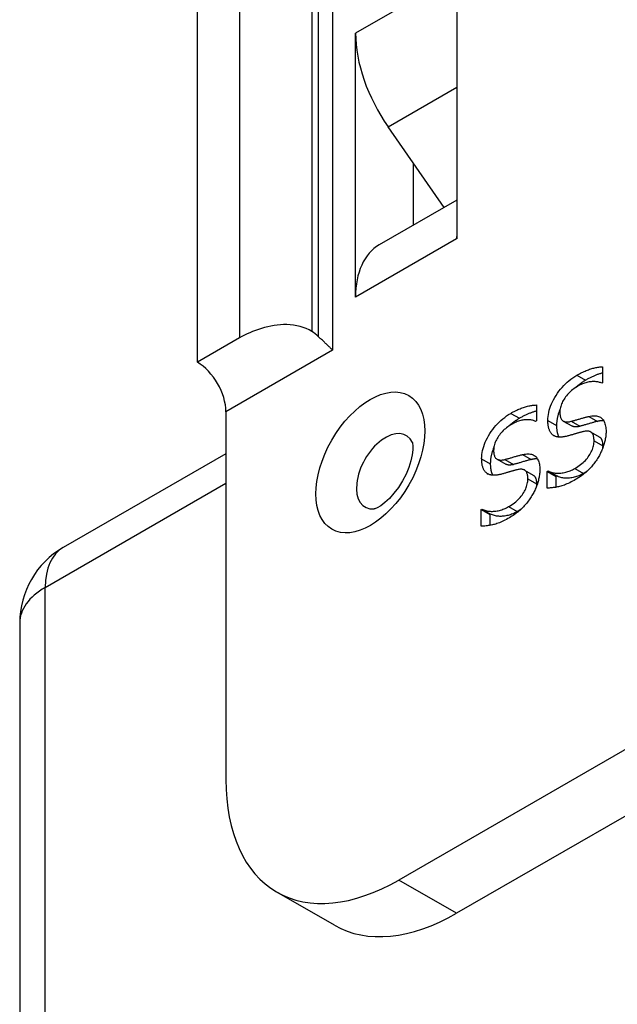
# Model space of a CAD drawing. Header units: inches. Extents: x 45 to 53.6, y 15.4 to 27.
# Tile 16 of 25: x 45.033 to 45.61, y 23.815 to 24.764. Entities that reach past the tile are written whole.
import ezdxf

# ---------------------------------------------------------------- set-up
doc = ezdxf.new("R2010")
doc.units = ezdxf.units.IN
doc.header["$MEASUREMENT"] = 0
doc.layers.add('Visible Edges(ANSI)', color=7, linetype='Continuous', lineweight=25)
doc.layers.add('Visible Tangent Edges(ANSI)', color=7, linetype='Continuous', lineweight=25)

msp = doc.modelspace()

# ---------------------------------------------------------------- linework, layer by layer
at = {"layer": 'Visible Edges(ANSI)'}
for p, q in [((45.20494, 24.4339), (45.20494, 24.8113)), ((45.45523, 24.80744), (45.45523, 24.55278)), ((45.35751, 24.75117), (45.35758, 24.75121)), ((45.35758, 24.75112), (45.35751, 24.75117)), ((45.35751, 24.49651), (45.35751, 24.75117)), ((45.44316, 24.58318), (45.38897, 24.66095)), ((45.41319, 24.6262), (45.41319, 24.56592)), ((45.45523, 24.59013), (45.38047, 24.54708)), ((45.45523, 24.55278), (45.45516, 24.55274)), ((45.35758, 24.49655), (45.35751, 24.49651)), ((45.24571, 24.45737), (45.20494, 24.4339)), ((45.59608, 24.4294), (45.59608, 24.41407)), ((45.59608, 24.41407), (45.59527, 24.41361)), ((45.53218, 24.3926), (45.53218, 24.37728)), ((45.23252, 24.38613), (45.23252, 24.03132)), ((45.53218, 24.37728), (45.53137, 24.37681)), ((45.55806, 24.37716), (45.56641, 24.37235)), ((45.5845, 24.36668), (45.59286, 24.36187)), ((45.23252, 24.3456), (45.07555, 24.2552)), ((45.49416, 24.34037), (45.50251, 24.33556)), ((45.52061, 24.32989), (45.52896, 24.32508)), ((45.54259, 24.32855), (45.54341, 24.32902)), ((45.54259, 24.32855), (45.55095, 24.32374)), ((45.54259, 24.31245), (45.54259, 24.32855)), ((45.54341, 24.32902), (45.55176, 24.32421)), ((45.55176, 24.32421), (45.55095, 24.32374)), ((45.55095, 24.32374), (45.55095, 24.31328)), ((45.4787, 24.29175), (45.47951, 24.29222)), ((45.4787, 24.29175), (45.48705, 24.28694)), ((45.4787, 24.27565), (45.4787, 24.29175)), ((45.47951, 24.29222), (45.48786, 24.28741)), ((45.48786, 24.28741), (45.48705, 24.28694)), ((45.48705, 24.28694), (45.48705, 24.27649)), ((45.03347, 24.18241), (45.03347, 17.77938)), ((45.64223, 24.07431), (45.3994, 23.93447)), ((45.69791, 24.04225), (45.45508, 23.90241)), ((45.33731, 23.89084), (45.28163, 23.9229))]:
    msp.add_line(p, q, dxfattribs=at)
at = {"layer": 'Visible Edges(ANSI)', "flags": 128}
for points in [[(45.31531, 24.46356), (45.31269, 24.46508), (45.30998, 24.46637), (45.30708, 24.46746), (45.304, 24.46837), (45.30081, 24.4691), (45.29758, 24.46963), (45.29437, 24.46999), (45.29125, 24.47015), (45.28823, 24.47014), (45.28518, 24.46999), (45.28211, 24.4697), (45.27902, 24.46928), (45.27594, 24.46875), (45.27288, 24.4681), (45.26984, 24.46734), (45.26685, 24.46649), (45.26392, 24.46556), (45.26105, 24.46454), (45.25826, 24.46346), (45.25555, 24.46232), (45.25294, 24.46114), (45.25042, 24.45991), (45.24801, 24.45865), (45.24571, 24.45737)], [(45.33546, 24.44541), (45.33504, 24.44585), (45.3346, 24.4463), (45.33414, 24.44677), (45.33367, 24.44725), (45.33318, 24.44774), (45.33267, 24.44824), (45.33215, 24.44875), (45.33161, 24.44928), (45.33106, 24.44981), (45.33049, 24.45036), (45.32991, 24.45091), (45.32932, 24.45147), (45.32872, 24.45205), (45.3281, 24.45263), (45.32748, 24.45321), (45.32684, 24.45381), (45.3262, 24.45441), (45.32555, 24.45502), (45.32489, 24.45564), (45.32423, 24.45626), (45.32356, 24.45688), (45.32289, 24.45751), (45.32222, 24.45814), (45.32154, 24.45877)], [(45.57126, 24.42136), (45.57243, 24.42202), (45.57359, 24.42265), (45.57473, 24.42326), (45.57586, 24.42383), (45.57698, 24.42438), (45.57809, 24.42489), (45.57919, 24.42538), (45.58028, 24.42584), (45.58136, 24.42627), (45.58242, 24.42667), (45.58347, 24.42705), (45.58452, 24.42739), (45.58555, 24.42771), (45.58657, 24.428), (45.58757, 24.42826), (45.58857, 24.42849), (45.58955, 24.4287), (45.59052, 24.42888), (45.59148, 24.42903), (45.59242, 24.42916), (45.59335, 24.42926), (45.59427, 24.42933), (45.59518, 24.42938), (45.59608, 24.4294)], [(45.5432, 24.3776), (45.54326, 24.37956), (45.54342, 24.38154), (45.5437, 24.38352), (45.54408, 24.38551), (45.54458, 24.38751), (45.54518, 24.38952), (45.5459, 24.39155), (45.54672, 24.39358), (45.54765, 24.39562), (45.5487, 24.39768), (45.54985, 24.39975), (45.55111, 24.40182), (45.55246, 24.40387), (45.55387, 24.40583), (45.55534, 24.40773), (45.55687, 24.40954), (45.55846, 24.41129), (45.56011, 24.41295), (45.56182, 24.41454), (45.56359, 24.41606), (45.56542, 24.4175), (45.5673, 24.41886), (45.56925, 24.42015), (45.57126, 24.42136)], [(45.57962, 24.41655), (45.57916, 24.41629), (45.57871, 24.41602), (45.57826, 24.41574), (45.57781, 24.41547), (45.57736, 24.41518), (45.57692, 24.4149), (45.57648, 24.41461), (45.57605, 24.41432), (45.57562, 24.41402), (45.57519, 24.41372), (45.57476, 24.41342), (45.57434, 24.41311), (45.57392, 24.4128), (45.5735, 24.41248), (45.57308, 24.41216), (45.57267, 24.41184), (45.57227, 24.41152), (45.57186, 24.41118), (45.57146, 24.41085), (45.57106, 24.41051), (45.57066, 24.41017), (45.57027, 24.40982), (45.56988, 24.40947), (45.56949, 24.40912)], [(45.59527, 24.41361), (45.59459, 24.41391), (45.59388, 24.41418), (45.59313, 24.41442), (45.59236, 24.41463), (45.59156, 24.4148), (45.59072, 24.41494), (45.58985, 24.41504), (45.58896, 24.41511), (45.58803, 24.41515), (45.58707, 24.41516), (45.58608, 24.41514), (45.58506, 24.41508), (45.58402, 24.41498), (45.58297, 24.41483), (45.58191, 24.41463), (45.58084, 24.41439), (45.57977, 24.41409), (45.57869, 24.41375), (45.57759, 24.41336), (45.57649, 24.41292), (45.57538, 24.41244), (45.57427, 24.4119), (45.57314, 24.41132), (45.57201, 24.41069)], [(45.59608, 24.42349), (45.59545, 24.42333), (45.59481, 24.42316), (45.59417, 24.42297), (45.59352, 24.42278), (45.59287, 24.42258), (45.59221, 24.42237), (45.59155, 24.42214), (45.59088, 24.4219), (45.59021, 24.42165), (45.58954, 24.42139), (45.58886, 24.42112), (45.58817, 24.42084), (45.58749, 24.42055), (45.58679, 24.42024), (45.58609, 24.41992), (45.58539, 24.41959), (45.58469, 24.41925), (45.58398, 24.4189), (45.58326, 24.41854), (45.58254, 24.41816), (45.58182, 24.41778), (45.58109, 24.41738), (45.58035, 24.41697), (45.57962, 24.41655)], [(45.57201, 24.41069), (45.57074, 24.40993), (45.56952, 24.40914), (45.56834, 24.40831), (45.5672, 24.40745), (45.56609, 24.40656), (45.56503, 24.40563), (45.56402, 24.40466), (45.56304, 24.40366), (45.5621, 24.40263), (45.5612, 24.40156), (45.56035, 24.40046), (45.55953, 24.39932), (45.55877, 24.39817), (45.55808, 24.39702), (45.55745, 24.39587), (45.55688, 24.39472), (45.55639, 24.39357), (45.55596, 24.39243), (45.55559, 24.39128), (45.5553, 24.39014), (45.55506, 24.389), (45.5549, 24.38786), (45.5548, 24.38673), (45.55477, 24.38559)], [(45.50737, 24.38456), (45.50853, 24.38523), (45.50969, 24.38586), (45.51083, 24.38646), (45.51196, 24.38703), (45.51309, 24.38758), (45.5142, 24.3881), (45.51529, 24.38858), (45.51638, 24.38904), (45.51746, 24.38947), (45.51852, 24.38988), (45.51958, 24.39025), (45.52062, 24.39059), (45.52165, 24.39091), (45.52267, 24.3912), (45.52367, 24.39146), (45.52467, 24.3917), (45.52565, 24.3919), (45.52662, 24.39209), (45.52758, 24.39224), (45.52852, 24.39237), (45.52946, 24.39246), (45.53038, 24.39254), (45.53129, 24.39258), (45.53218, 24.3926)], [(45.53218, 24.38669), (45.53155, 24.38653), (45.53091, 24.38636), (45.53027, 24.38618), (45.52962, 24.38599), (45.52897, 24.38578), (45.52831, 24.38557), (45.52765, 24.38534), (45.52698, 24.38511), (45.52631, 24.38486), (45.52564, 24.3846), (45.52496, 24.38433), (45.52428, 24.38404), (45.52359, 24.38375), (45.52289, 24.38344), (45.5222, 24.38313), (45.5215, 24.3828), (45.52079, 24.38246), (45.52008, 24.38211), (45.51936, 24.38174), (45.51864, 24.38137), (45.51792, 24.38098), (45.51719, 24.38058), (45.51646, 24.38018), (45.51572, 24.37976)], [(45.555, 24.3886), (45.55472, 24.38793), (45.55445, 24.38726), (45.55419, 24.38659), (45.55395, 24.38592), (45.55371, 24.38525), (45.55349, 24.38459), (45.55328, 24.38392), (45.55309, 24.38326), (45.5529, 24.3826), (45.55273, 24.38193), (45.55257, 24.38127), (45.55242, 24.38061), (45.55228, 24.37996), (45.55215, 24.3793), (45.55204, 24.37864), (45.55194, 24.37799), (45.55185, 24.37734), (45.55177, 24.37668), (45.5517, 24.37603), (45.55165, 24.37538), (45.55161, 24.37473), (45.55158, 24.37409), (45.55156, 24.37344), (45.55155, 24.3728)], [(45.47931, 24.34081), (45.47936, 24.34277), (45.47953, 24.34474), (45.4798, 24.34672), (45.48018, 24.34871), (45.48068, 24.35071), (45.48128, 24.35273), (45.482, 24.35475), (45.48282, 24.35678), (45.48376, 24.35883), (45.4848, 24.36088), (45.48595, 24.36295), (45.48722, 24.36503), (45.48857, 24.36707), (45.48997, 24.36904), (45.49144, 24.37093), (45.49297, 24.37275), (45.49456, 24.37449), (45.49621, 24.37616), (45.49792, 24.37775), (45.49969, 24.37926), (45.50152, 24.3807), (45.50341, 24.38206), (45.50536, 24.38335), (45.50737, 24.38456)], [(45.51572, 24.37976), (45.51526, 24.37949), (45.51481, 24.37922), (45.51436, 24.37895), (45.51391, 24.37867), (45.51347, 24.37839), (45.51302, 24.3781), (45.51259, 24.37781), (45.51215, 24.37752), (45.51172, 24.37723), (45.51129, 24.37693), (45.51086, 24.37662), (45.51044, 24.37631), (45.51002, 24.376), (45.5096, 24.37569), (45.50919, 24.37537), (45.50878, 24.37505), (45.50837, 24.37472), (45.50796, 24.37439), (45.50756, 24.37405), (45.50716, 24.37372), (45.50677, 24.37337), (45.50637, 24.37303), (45.50598, 24.37268), (45.5056, 24.37233)], [(45.53137, 24.37681), (45.53069, 24.37711), (45.52998, 24.37739), (45.52924, 24.37762), (45.52846, 24.37783), (45.52766, 24.378), (45.52682, 24.37814), (45.52596, 24.37825), (45.52506, 24.37832), (45.52413, 24.37836), (45.52317, 24.37837), (45.52218, 24.37834), (45.52116, 24.37828), (45.52012, 24.37818), (45.51907, 24.37803), (45.51801, 24.37783), (45.51695, 24.37759), (45.51587, 24.3773), (45.51479, 24.37696), (45.5137, 24.37657), (45.5126, 24.37613), (45.51149, 24.37564), (45.51037, 24.37511), (45.50924, 24.37452), (45.50811, 24.37389)], [(45.54861, 24.36329), (45.54819, 24.36359), (45.54779, 24.36391), (45.5474, 24.36426), (45.54703, 24.36463), (45.54667, 24.36503), (45.54633, 24.36545), (45.54601, 24.3659), (45.5457, 24.36637), (45.54541, 24.36686), (45.54513, 24.36738), (45.54487, 24.36793), (45.54462, 24.36849), (45.5444, 24.36909), (45.54419, 24.36971), (45.544, 24.37037), (45.54383, 24.37105), (45.54369, 24.37177), (45.54356, 24.37251), (45.54345, 24.37329), (45.54336, 24.37409), (45.54329, 24.37492), (45.54324, 24.37579), (45.54321, 24.37668), (45.5432, 24.3776)], [(45.55477, 24.38559), (45.55479, 24.3846), (45.55484, 24.38367), (45.55494, 24.3828), (45.55508, 24.38198), (45.55525, 24.38122), (45.55547, 24.38051), (45.55572, 24.37987), (45.55601, 24.37927), (45.55634, 24.37874), (45.55671, 24.37826), (45.55712, 24.37784), (45.55757, 24.37748), (45.55806, 24.37716), (45.55858, 24.3769), (45.55913, 24.37668), (45.55972, 24.37651), (45.56034, 24.37639), (45.56099, 24.37631), (45.56169, 24.37628), (45.56241, 24.3763), (45.56317, 24.37637), (45.56396, 24.37648), (45.56479, 24.37664), (45.56565, 24.37685)], [(45.56565, 24.37685), (45.56625, 24.37701), (45.56687, 24.37718), (45.56751, 24.37735), (45.56817, 24.37754), (45.56886, 24.37773), (45.56957, 24.37793), (45.57029, 24.37814), (45.57105, 24.37836), (45.57182, 24.37859), (45.57262, 24.37882), (45.57343, 24.37906), (45.57427, 24.37931), (45.57511, 24.37956), (45.57593, 24.3798), (45.57672, 24.38003), (45.57748, 24.38025), (45.57823, 24.38046), (45.57895, 24.38066), (45.57964, 24.38084), (45.58031, 24.38102), (45.58096, 24.38119), (45.58158, 24.38134), (45.58218, 24.38149), (45.58276, 24.38162)], [(45.58276, 24.38162), (45.58416, 24.3819), (45.58549, 24.38209), (45.58677, 24.38221), (45.58797, 24.38225), (45.58912, 24.38221), (45.5902, 24.38208), (45.59121, 24.38188), (45.59217, 24.3816), (45.59305, 24.38124), (45.59388, 24.3808), (45.59464, 24.38028), (45.59534, 24.37968), (45.59597, 24.379), (45.59655, 24.37825), (45.59708, 24.37744), (45.59755, 24.37655), (45.59797, 24.37558), (45.59833, 24.37455), (45.59863, 24.37345), (45.59888, 24.37227), (45.59908, 24.37102), (45.59921, 24.3697), (45.5993, 24.36831), (45.59932, 24.36685)], [(45.59709, 24.37742), (45.59687, 24.37743), (45.59665, 24.37743), (45.59642, 24.37744), (45.59619, 24.37744), (45.59596, 24.37744), (45.59573, 24.37743), (45.59549, 24.37742), (45.59525, 24.37741), (45.59501, 24.37739), (45.59477, 24.37738), (45.59452, 24.37736), (45.59427, 24.37733), (45.59402, 24.37731), (45.59377, 24.37728), (45.59352, 24.37724), (45.59326, 24.37721), (45.593, 24.37717), (45.59274, 24.37713), (45.59247, 24.37708), (45.5922, 24.37703), (45.59193, 24.37698), (45.59166, 24.37693), (45.59139, 24.37687), (45.59111, 24.37681)], [(45.50811, 24.37389), (45.50685, 24.37313), (45.50562, 24.37234), (45.50444, 24.37152), (45.5033, 24.37066), (45.5022, 24.36976), (45.50114, 24.36883), (45.50012, 24.36787), (45.49914, 24.36687), (45.4982, 24.36583), (45.49731, 24.36477), (45.49645, 24.36366), (45.49564, 24.36253), (45.49487, 24.36137), (45.49418, 24.36022), (45.49355, 24.35907), (45.49299, 24.35792), (45.49249, 24.35677), (45.49206, 24.35563), (45.4917, 24.35449), (45.4914, 24.35334), (45.49117, 24.3522), (45.491, 24.35107), (45.4909, 24.34993), (45.49087, 24.3488)], [(45.55155, 24.3728), (45.55156, 24.37218), (45.55157, 24.37158), (45.55159, 24.37099), (45.55162, 24.37041), (45.55166, 24.36985), (45.55171, 24.3693), (45.55177, 24.36876), (45.55183, 24.36823), (45.55191, 24.36772), (45.55199, 24.36723), (45.55208, 24.36674), (45.55218, 24.36627), (45.55229, 24.36581), (45.55241, 24.36537), (45.55253, 24.36493), (45.55267, 24.36451), (45.55281, 24.36411), (45.55296, 24.36372), (45.55312, 24.36333), (45.55329, 24.36296), (45.55346, 24.36261), (45.55364, 24.36226), (45.55383, 24.36192), (45.55403, 24.36159)], [(45.574, 24.37204), (45.5736, 24.37194), (45.57321, 24.37185), (45.57283, 24.37177), (45.57245, 24.3717), (45.57208, 24.37163), (45.57172, 24.37158), (45.57136, 24.37154), (45.57101, 24.37151), (45.57067, 24.37149), (45.57034, 24.37147), (45.57001, 24.37147), (45.56969, 24.37148), (45.56937, 24.3715), (45.56907, 24.37153), (45.56877, 24.37156), (45.56848, 24.37161), (45.5682, 24.37167), (45.56792, 24.37174), (45.56765, 24.37181), (45.56739, 24.3719), (45.56713, 24.372), (45.56688, 24.37211), (45.56664, 24.37223), (45.56641, 24.37235)], [(45.59111, 24.37681), (45.59054, 24.37668), (45.58994, 24.37653), (45.58931, 24.37638), (45.58867, 24.37621), (45.58799, 24.37603), (45.5873, 24.37585), (45.58658, 24.37565), (45.58584, 24.37544), (45.58507, 24.37522), (45.58428, 24.37499), (45.58346, 24.37475), (45.58262, 24.3745), (45.58178, 24.37425), (45.58097, 24.37401), (45.58017, 24.37378), (45.5794, 24.37355), (45.57865, 24.37333), (45.57792, 24.37312), (45.57721, 24.37292), (45.57652, 24.37273), (45.57586, 24.37254), (45.57522, 24.37237), (45.5746, 24.3722), (45.574, 24.37204)], [(45.58776, 24.35816), (45.58775, 24.3591), (45.58769, 24.35998), (45.58761, 24.36082), (45.58749, 24.36161), (45.58733, 24.36235), (45.58715, 24.36304), (45.58692, 24.36368), (45.58667, 24.36427), (45.58637, 24.3648), (45.58605, 24.36529), (45.58569, 24.36573), (45.58529, 24.36612), (45.58486, 24.36646), (45.58439, 24.36675), (45.58388, 24.36699), (45.58333, 24.36718), (45.58274, 24.36733), (45.58211, 24.36743), (45.58144, 24.36748), (45.58073, 24.36748), (45.57998, 24.36744), (45.57919, 24.36734), (45.57836, 24.3672), (45.57748, 24.36701)], [(45.56241, 24.36271), (45.56169, 24.36252), (45.56099, 24.36235), (45.5603, 24.3622), (45.55962, 24.36207), (45.55896, 24.36195), (45.55831, 24.36184), (45.55767, 24.36176), (45.55704, 24.36169), (45.55643, 24.36163), (45.55583, 24.3616), (45.55524, 24.36158), (45.55466, 24.36157), (45.5541, 24.36159), (45.55355, 24.36163), (45.55301, 24.36169), (45.55247, 24.36178), (45.55195, 24.36188), (45.55144, 24.36201), (45.55095, 24.36217), (45.55046, 24.36235), (45.54998, 24.36255), (45.54951, 24.36277), (45.54906, 24.36302), (45.54861, 24.36329)], [(45.57748, 24.36701), (45.57685, 24.36685), (45.57622, 24.36669), (45.5756, 24.36653), (45.57499, 24.36637), (45.57438, 24.3662), (45.57379, 24.36604), (45.57321, 24.36588), (45.57263, 24.36571), (45.57206, 24.36555), (45.57151, 24.36538), (45.57096, 24.36522), (45.57042, 24.36506), (45.56987, 24.36489), (45.5693, 24.36472), (45.56871, 24.36454), (45.5681, 24.36435), (45.56747, 24.36417), (45.56681, 24.36397), (45.56613, 24.36378), (45.56543, 24.36357), (45.56471, 24.36336), (45.56396, 24.36315), (45.5632, 24.36293), (45.56241, 24.36271)], [(45.56917, 24.33134), (45.57067, 24.33224), (45.57211, 24.33316), (45.57348, 24.33411), (45.5748, 24.33508), (45.57605, 24.33607), (45.57724, 24.3371), (45.57837, 24.33814), (45.57943, 24.33922), (45.58043, 24.34032), (45.58137, 24.34144), (45.58225, 24.34259), (45.58306, 24.34376), (45.58381, 24.34495), (45.5845, 24.34614), (45.58512, 24.34733), (45.58567, 24.34853), (45.58616, 24.34972), (45.58659, 24.35092), (45.58695, 24.35212), (45.58724, 24.35333), (45.58747, 24.35453), (45.58763, 24.35574), (45.58773, 24.35695), (45.58776, 24.35816)], [(45.59932, 24.36685), (45.59931, 24.36589), (45.59927, 24.36492), (45.5992, 24.36394), (45.5991, 24.36294), (45.59898, 24.36193), (45.59883, 24.36091), (45.59865, 24.35988), (45.59844, 24.35883), (45.5982, 24.35777), (45.59794, 24.3567), (45.59765, 24.35562), (45.59733, 24.35452), (45.59699, 24.35342), (45.59662, 24.35233), (45.59623, 24.35125), (45.59582, 24.35019), (45.59539, 24.34913), (45.59494, 24.34808), (45.59446, 24.34704), (45.59396, 24.34601), (45.59344, 24.345), (45.5929, 24.34399), (45.59234, 24.34299), (45.59175, 24.342)], [(45.59286, 24.36187), (45.59313, 24.36171), (45.59338, 24.36152), (45.59363, 24.36133), (45.59386, 24.36111), (45.59408, 24.36088), (45.59429, 24.36063), (45.59448, 24.36037), (45.59467, 24.36009), (45.59484, 24.35979), (45.59501, 24.35947), (45.59516, 24.35914), (45.5953, 24.3588), (45.59543, 24.35843), (45.59555, 24.35805), (45.59566, 24.35766), (45.59575, 24.35724), (45.59584, 24.35682), (45.59591, 24.35637), (45.59597, 24.35591), (45.59602, 24.35543), (45.59606, 24.35493), (45.59609, 24.35442), (45.59611, 24.35389), (45.59611, 24.35335)], [(45.41247, 24.35659), (45.41268, 24.35578), (45.41299, 24.35335), (45.41298, 24.3495), (45.41239, 24.34451), (45.4111, 24.3387), (45.40906, 24.33237), (45.40631, 24.32582), (45.40291, 24.31932), (45.39899, 24.31311), (45.3947, 24.30744), (45.39025, 24.3025), (45.38588, 24.29847), (45.38186, 24.29546), (45.37853, 24.29351), (45.37628, 24.29256), (45.37547, 24.29234)], [(45.4911, 24.3518), (45.49082, 24.35113), (45.49055, 24.35046), (45.49029, 24.34979), (45.49005, 24.34912), (45.48982, 24.34846), (45.48959, 24.34779), (45.48938, 24.34713), (45.48919, 24.34646), (45.489, 24.3458), (45.48883, 24.34514), (45.48867, 24.34448), (45.48852, 24.34382), (45.48838, 24.34316), (45.48826, 24.3425), (45.48814, 24.34185), (45.48804, 24.34119), (45.48795, 24.34054), (45.48787, 24.33989), (45.48781, 24.33924), (45.48775, 24.33859), (45.48771, 24.33794), (45.48768, 24.33729), (45.48766, 24.33664), (45.48766, 24.336)], [(45.49087, 24.3488), (45.49089, 24.34781), (45.49095, 24.34688), (45.49104, 24.346), (45.49118, 24.34518), (45.49136, 24.34442), (45.49157, 24.34372), (45.49182, 24.34307), (45.49212, 24.34248), (45.49245, 24.34194), (45.49282, 24.34147), (45.49323, 24.34104), (45.49367, 24.34068), (45.49416, 24.34037), (45.49468, 24.3401), (45.49523, 24.33988), (45.49582, 24.33971), (45.49644, 24.33959), (45.4971, 24.33951), (45.49779, 24.33949), (45.49851, 24.3395), (45.49927, 24.33957), (45.50007, 24.33968), (45.50089, 24.33985), (45.50175, 24.34006)], [(45.59611, 24.35335), (45.59611, 24.35323), (45.59611, 24.35311), (45.59611, 24.35298), (45.59611, 24.35286), (45.59611, 24.35274), (45.5961, 24.35262), (45.5961, 24.3525), (45.59609, 24.35238), (45.59609, 24.35226), (45.59608, 24.35214), (45.59607, 24.35202), (45.59607, 24.3519), (45.59606, 24.35178), (45.59605, 24.35165), (45.59604, 24.35153), (45.59603, 24.35141), (45.59602, 24.35129), (45.59601, 24.35117), (45.596, 24.35105), (45.59598, 24.35093), (45.59597, 24.35081), (45.59596, 24.35069), (45.59594, 24.35057), (45.59593, 24.35045)], [(45.48472, 24.32649), (45.48429, 24.32679), (45.48389, 24.32711), (45.4835, 24.32746), (45.48313, 24.32784), (45.48277, 24.32823), (45.48243, 24.32866), (45.48211, 24.3291), (45.4818, 24.32957), (45.48151, 24.33007), (45.48123, 24.33059), (45.48097, 24.33113), (45.48073, 24.3317), (45.4805, 24.33229), (45.48029, 24.33292), (45.4801, 24.33357), (45.47994, 24.33426), (45.47979, 24.33497), (45.47966, 24.33572), (45.47955, 24.33649), (45.47946, 24.33729), (45.47939, 24.33813), (45.47935, 24.33899), (45.47932, 24.33989), (45.47931, 24.34081)], [(45.50175, 24.34006), (45.50235, 24.34021), (45.50297, 24.34038), (45.50361, 24.34056), (45.50428, 24.34074), (45.50496, 24.34093), (45.50567, 24.34114), (45.5064, 24.34135), (45.50715, 24.34156), (45.50792, 24.34179), (45.50872, 24.34202), (45.50954, 24.34227), (45.51038, 24.34252), (45.51121, 24.34277), (45.51203, 24.34301), (45.51282, 24.34324), (45.51359, 24.34346), (45.51433, 24.34366), (45.51505, 24.34386), (45.51574, 24.34405), (45.51642, 24.34422), (45.51706, 24.34439), (45.51769, 24.34455), (45.51829, 24.34469), (45.51886, 24.34482)], [(45.52721, 24.34002), (45.52664, 24.33988), (45.52604, 24.33974), (45.52541, 24.33958), (45.52477, 24.33942), (45.5241, 24.33924), (45.5234, 24.33905), (45.52268, 24.33885), (45.52194, 24.33865), (45.52117, 24.33843), (45.52038, 24.3382), (45.51957, 24.33796), (45.51873, 24.33771), (45.51789, 24.33746), (45.51707, 24.33721), (45.51627, 24.33698), (45.5155, 24.33675), (45.51475, 24.33654), (45.51402, 24.33633), (45.51331, 24.33613), (45.51263, 24.33593), (45.51196, 24.33575), (45.51132, 24.33557), (45.5107, 24.33541), (45.51011, 24.33525)], [(45.51886, 24.34482), (45.52026, 24.3451), (45.5216, 24.3453), (45.52287, 24.34541), (45.52408, 24.34545), (45.52522, 24.34541), (45.5263, 24.34529), (45.52732, 24.34509), (45.52827, 24.3448), (45.52916, 24.34444), (45.52998, 24.344), (45.53074, 24.34348), (45.53144, 24.34288), (45.53208, 24.34221), (45.53266, 24.34146), (45.53318, 24.34064), (45.53365, 24.33975), (45.53407, 24.33879), (45.53443, 24.33775), (45.53473, 24.33665), (45.53498, 24.33547), (45.53518, 24.33422), (45.53532, 24.33291), (45.5354, 24.33151), (45.53543, 24.33005)], [(45.53319, 24.34062), (45.53297, 24.34063), (45.53275, 24.34064), (45.53252, 24.34064), (45.53229, 24.34064), (45.53206, 24.34064), (45.53183, 24.34063), (45.53159, 24.34062), (45.53135, 24.34061), (45.53111, 24.3406), (45.53087, 24.34058), (45.53062, 24.34056), (45.53038, 24.34054), (45.53013, 24.34051), (45.52987, 24.34048), (45.52962, 24.34045), (45.52936, 24.34041), (45.5291, 24.34037), (45.52884, 24.34033), (45.52857, 24.34028), (45.52831, 24.34024), (45.52804, 24.34019), (45.52776, 24.34013), (45.52749, 24.34008), (45.52721, 24.34002)], [(45.59175, 24.342), (45.59108, 24.34093), (45.59039, 24.33987), (45.58969, 24.33883), (45.58897, 24.33781), (45.58824, 24.3368), (45.58749, 24.33582), (45.58673, 24.33485), (45.58595, 24.3339), (45.58516, 24.33297), (45.58435, 24.33206), (45.58353, 24.33117), (45.58269, 24.3303), (45.58183, 24.32944), (45.58093, 24.32859), (45.58, 24.32775), (45.57902, 24.32693), (45.57802, 24.32611), (45.57698, 24.32531), (45.5759, 24.32451), (45.57479, 24.32373), (45.57364, 24.32296), (45.57245, 24.3222), (45.57124, 24.32145), (45.56998, 24.32071)], [(45.48766, 24.336), (45.48766, 24.33538), (45.48767, 24.33478), (45.4877, 24.33419), (45.48773, 24.33361), (45.48777, 24.33305), (45.48781, 24.3325), (45.48787, 24.33196), (45.48794, 24.33144), (45.48801, 24.33093), (45.48809, 24.33043), (45.48818, 24.32994), (45.48828, 24.32947), (45.48839, 24.32901), (45.48851, 24.32857), (45.48863, 24.32814), (45.48877, 24.32772), (45.48891, 24.32731), (45.48907, 24.32692), (45.48923, 24.32654), (45.48939, 24.32617), (45.48957, 24.32581), (45.48975, 24.32546), (45.48994, 24.32512), (45.49013, 24.3248)], [(45.51359, 24.33022), (45.51295, 24.33006), (45.51232, 24.32989), (45.5117, 24.32973), (45.51109, 24.32957), (45.51049, 24.32941), (45.50989, 24.32924), (45.50931, 24.32908), (45.50873, 24.32892), (45.50817, 24.32875), (45.50761, 24.32859), (45.50706, 24.32842), (45.50652, 24.32826), (45.50598, 24.32809), (45.50541, 24.32792), (45.50482, 24.32774), (45.5042, 24.32756), (45.50357, 24.32737), (45.50291, 24.32718), (45.50223, 24.32698), (45.50153, 24.32678), (45.50081, 24.32657), (45.50007, 24.32635), (45.4993, 24.32614), (45.49851, 24.32591)], [(45.51011, 24.33525), (45.50971, 24.33514), (45.50931, 24.33505), (45.50893, 24.33497), (45.50855, 24.3349), (45.50818, 24.33484), (45.50782, 24.33479), (45.50746, 24.33474), (45.50711, 24.33471), (45.50677, 24.33469), (45.50644, 24.33468), (45.50611, 24.33468), (45.50579, 24.33468), (45.50548, 24.3347), (45.50517, 24.33473), (45.50487, 24.33477), (45.50458, 24.33482), (45.5043, 24.33487), (45.50402, 24.33494), (45.50375, 24.33502), (45.50349, 24.33511), (45.50323, 24.3352), (45.50299, 24.33531), (45.50274, 24.33543), (45.50251, 24.33556)], [(45.52387, 24.32136), (45.52385, 24.3223), (45.5238, 24.32319), (45.52371, 24.32403), (45.52359, 24.32482), (45.52344, 24.32555), (45.52325, 24.32624), (45.52303, 24.32688), (45.52277, 24.32747), (45.52248, 24.32801), (45.52215, 24.3285), (45.52179, 24.32893), (45.5214, 24.32932), (45.52097, 24.32966), (45.52049, 24.32995), (45.51998, 24.33019), (45.51943, 24.33039), (45.51884, 24.33053), (45.51821, 24.33063), (45.51754, 24.33068), (45.51683, 24.33069), (45.51608, 24.33064), (45.51529, 24.33055), (45.51446, 24.33041), (45.51359, 24.33022)], [(45.53543, 24.33005), (45.53541, 24.32909), (45.53537, 24.32812), (45.5353, 24.32714), (45.53521, 24.32615), (45.53508, 24.32514), (45.53493, 24.32412), (45.53475, 24.32308), (45.53454, 24.32204), (45.53431, 24.32098), (45.53404, 24.31991), (45.53375, 24.31882), (45.53343, 24.31772), (45.53309, 24.31663), (45.53272, 24.31554), (45.53234, 24.31446), (45.53193, 24.31339), (45.53149, 24.31233), (45.53104, 24.31128), (45.53056, 24.31025), (45.53007, 24.30922), (45.52955, 24.3082), (45.529, 24.30719), (45.52844, 24.3062), (45.52785, 24.30521)], [(45.54341, 24.32902), (45.54433, 24.32858), (45.54527, 24.32819), (45.54624, 24.32784), (45.54722, 24.32755), (45.54822, 24.3273), (45.54925, 24.3271), (45.55029, 24.32695), (45.55135, 24.32685), (45.55244, 24.3268), (45.55354, 24.3268), (45.55467, 24.32684), (45.55581, 24.32694), (45.55697, 24.32708), (45.55811, 24.32726), (45.55925, 24.32748), (45.56038, 24.32774), (45.5615, 24.32805), (45.56262, 24.32839), (45.56373, 24.32878), (45.56483, 24.32921), (45.56592, 24.32968), (45.56701, 24.33019), (45.56809, 24.33075), (45.56917, 24.33134)], [(45.49851, 24.32591), (45.49779, 24.32573), (45.49709, 24.32556), (45.4964, 24.32541), (45.49573, 24.32527), (45.49506, 24.32515), (45.49441, 24.32505), (45.49377, 24.32496), (45.49314, 24.32489), (45.49253, 24.32484), (45.49193, 24.3248), (45.49134, 24.32478), (45.49077, 24.32478), (45.4902, 24.32479), (45.48965, 24.32483), (45.48911, 24.32489), (45.48858, 24.32498), (45.48806, 24.32509), (45.48755, 24.32522), (45.48705, 24.32537), (45.48656, 24.32555), (45.48608, 24.32575), (45.48562, 24.32597), (45.48516, 24.32622), (45.48472, 24.32649)], [(45.50527, 24.29455), (45.50677, 24.29544), (45.50821, 24.29636), (45.50959, 24.29731), (45.5109, 24.29828), (45.51215, 24.29928), (45.51334, 24.3003), (45.51447, 24.30135), (45.51553, 24.30242), (45.51654, 24.30352), (45.51747, 24.30464), (45.51835, 24.30579), (45.51917, 24.30697), (45.51992, 24.30816), (45.5206, 24.30935), (45.52122, 24.31054), (45.52178, 24.31173), (45.52227, 24.31293), (45.52269, 24.31413), (45.52305, 24.31533), (45.52334, 24.31653), (45.52357, 24.31773), (45.52373, 24.31894), (45.52383, 24.32015), (45.52387, 24.32136)], [(45.52896, 24.32508), (45.52923, 24.32491), (45.52948, 24.32473), (45.52973, 24.32453), (45.52996, 24.32431), (45.53018, 24.32408), (45.53039, 24.32384), (45.53059, 24.32357), (45.53077, 24.32329), (45.53095, 24.32299), (45.53111, 24.32268), (45.53126, 24.32235), (45.5314, 24.322), (45.53153, 24.32164), (45.53165, 24.32126), (45.53176, 24.32086), (45.53186, 24.32045), (45.53194, 24.32002), (45.53201, 24.31957), (45.53208, 24.31911), (45.53213, 24.31863), (45.53217, 24.31814), (45.53219, 24.31762), (45.53221, 24.3171), (45.53222, 24.31655)], [(45.56998, 24.32071), (45.56849, 24.31987), (45.56703, 24.31908), (45.56562, 24.31834), (45.56424, 24.31765), (45.5629, 24.31701), (45.56159, 24.31643), (45.56033, 24.3159), (45.5591, 24.31542), (45.55791, 24.31499), (45.55676, 24.31462), (45.55564, 24.31429), (45.55456, 24.31402), (45.55351, 24.31379), (45.55246, 24.31357), (45.55143, 24.31337), (45.55041, 24.31319), (45.5494, 24.31303), (45.54839, 24.31289), (45.5474, 24.31277), (45.54642, 24.31267), (45.54545, 24.31258), (45.54449, 24.31252), (45.54354, 24.31247), (45.54259, 24.31245)], [(45.57752, 24.32653), (45.57645, 24.32594), (45.57536, 24.32539), (45.57428, 24.32487), (45.57318, 24.3244), (45.57208, 24.32397), (45.57097, 24.32358), (45.56985, 24.32324), (45.56873, 24.32293), (45.5676, 24.32267), (45.56646, 24.32245), (45.56532, 24.32227), (45.56417, 24.32213), (45.56302, 24.32203), (45.5619, 24.32199), (45.56079, 24.32199), (45.55971, 24.32204), (45.55864, 24.32215), (45.5576, 24.32229), (45.55657, 24.32249), (45.55557, 24.32274), (45.55459, 24.32303), (45.55362, 24.32338), (45.55268, 24.32377), (45.55176, 24.32421)], [(45.58124, 24.32888), (45.58109, 24.32878), (45.58095, 24.32868), (45.5808, 24.32858), (45.58065, 24.32848), (45.5805, 24.32838), (45.58035, 24.32828), (45.5802, 24.32818), (45.58005, 24.32808), (45.57989, 24.32798), (45.57974, 24.32788), (45.57959, 24.32778), (45.57943, 24.32769), (45.57928, 24.32759), (45.57912, 24.32749), (45.57896, 24.32739), (45.57881, 24.3273), (45.57865, 24.3272), (45.57849, 24.32711), (45.57833, 24.32701), (45.57817, 24.32691), (45.57801, 24.32682), (45.57785, 24.32672), (45.57768, 24.32663), (45.57752, 24.32653)], [(45.53222, 24.31655), (45.53222, 24.31643), (45.53222, 24.31631), (45.53221, 24.31619), (45.53221, 24.31607), (45.53221, 24.31595), (45.5322, 24.31583), (45.5322, 24.3157), (45.5322, 24.31558), (45.53219, 24.31546), (45.53218, 24.31534), (45.53218, 24.31522), (45.53217, 24.3151), (45.53216, 24.31498), (45.53215, 24.31486), (45.53214, 24.31474), (45.53213, 24.31462), (45.53212, 24.3145), (45.53211, 24.31438), (45.5321, 24.31425), (45.53209, 24.31413), (45.53207, 24.31401), (45.53206, 24.31389), (45.53204, 24.31377), (45.53203, 24.31365)], [(45.52785, 24.30521), (45.52718, 24.30413), (45.52649, 24.30307), (45.52579, 24.30203), (45.52507, 24.30101), (45.52434, 24.30001), (45.52359, 24.29902), (45.52283, 24.29806), (45.52205, 24.29711), (45.52126, 24.29618), (45.52045, 24.29527), (45.51963, 24.29438), (45.51879, 24.2935), (45.51793, 24.29264), (45.51703, 24.29179), (45.5161, 24.29096), (45.51513, 24.29013), (45.51412, 24.28932), (45.51308, 24.28851), (45.512, 24.28772), (45.51089, 24.28694), (45.50974, 24.28616), (45.50856, 24.2854), (45.50734, 24.28465), (45.50608, 24.28391)], [(45.47951, 24.29222), (45.48043, 24.29178), (45.48137, 24.29139), (45.48234, 24.29105), (45.48332, 24.29075), (45.48433, 24.29051), (45.48535, 24.29031), (45.48639, 24.29016), (45.48746, 24.29006), (45.48854, 24.29001), (45.48965, 24.29), (45.49077, 24.29005), (45.49192, 24.29014), (45.49307, 24.29028), (45.49421, 24.29046), (45.49535, 24.29068), (45.49648, 24.29095), (45.4976, 24.29125), (45.49872, 24.2916), (45.49983, 24.29199), (45.50093, 24.29241), (45.50203, 24.29289), (45.50312, 24.2934), (45.5042, 24.29395), (45.50527, 24.29455)], [(45.51734, 24.29208), (45.5172, 24.29198), (45.51705, 24.29188), (45.5169, 24.29178), (45.51675, 24.29168), (45.5166, 24.29158), (45.51645, 24.29148), (45.5163, 24.29138), (45.51615, 24.29128), (45.516, 24.29118), (45.51584, 24.29109), (45.51569, 24.29099), (45.51553, 24.29089), (45.51538, 24.29079), (45.51522, 24.2907), (45.51507, 24.2906), (45.51491, 24.2905), (45.51475, 24.29041), (45.51459, 24.29031), (45.51443, 24.29021), (45.51427, 24.29012), (45.51411, 24.29002), (45.51395, 24.28993), (45.51379, 24.28983), (45.51362, 24.28974)], [(45.50608, 24.28391), (45.50459, 24.28307), (45.50314, 24.28228), (45.50172, 24.28154), (45.50034, 24.28085), (45.499, 24.28022), (45.4977, 24.27963), (45.49643, 24.2791), (45.4952, 24.27862), (45.49401, 24.2782), (45.49286, 24.27782), (45.49174, 24.2775), (45.49067, 24.27723), (45.48961, 24.27699), (45.48857, 24.27677), (45.48753, 24.27658), (45.48651, 24.2764), (45.4855, 24.27624), (45.4845, 24.2761), (45.4835, 24.27597), (45.48252, 24.27587), (45.48155, 24.27579), (45.48059, 24.27572), (45.47964, 24.27568), (45.4787, 24.27565)], [(45.51362, 24.28974), (45.51255, 24.28914), (45.51147, 24.28859), (45.51038, 24.28808), (45.50928, 24.28761), (45.50818, 24.28718), (45.50707, 24.28679), (45.50596, 24.28644), (45.50483, 24.28614), (45.5037, 24.28587), (45.50256, 24.28565), (45.50142, 24.28547), (45.50027, 24.28533), (45.49912, 24.28524), (45.498, 24.28519), (45.49689, 24.2852), (45.49581, 24.28525), (45.49474, 24.28535), (45.4937, 24.2855), (45.49268, 24.2857), (45.49167, 24.28594), (45.49069, 24.28624), (45.48973, 24.28658), (45.48878, 24.28697), (45.48786, 24.28741)]]:
    msp.add_lwpolyline(points, dxfattribs=at)
at = {"layer": 'Visible Edges(ANSI)'}
msp.add_arc((45.11747, 24.18241), 0.084, 119.93599, 180, dxfattribs=at)
for centre, major_axis, start_param, end_param in [((45.43536, 24.70642), (0.05489, -0.09532), 3.928925, 4.860678), ((45.53294, 24.50795), (0.05489, -0.09532), 3.886281, 3.928925), ((45.43536, 24.45176), (-0.05489, 0.09532), 0, 0.787332), ((45.27454, 24.44209), (0.05515, 0), 0.55069, 0.738942), ((45.20494, 24.40201), (-0.01946, 0.0338), 3.928925, 5.499721), ((45.3994, 24.12741), (-0.11777, -0.20451), 5.495853, 7.06665), ((45.45508, 24.09535), (-0.11777, -0.20451), 0, 0.783464)]:
    msp.add_ellipse(centre, major_axis=major_axis, ratio=0.578093, start_param=start_param, end_param=end_param, dxfattribs=at)
at = {"layer": 'Visible Tangent Edges(ANSI)'}
for p, q in [((45.33546, 24.8547), (45.33546, 24.44541)), ((45.31531, 24.85138), (45.31531, 24.46356)), ((45.32154, 24.85138), (45.32154, 24.45877)), ((45.24571, 24.83478), (45.24571, 24.45737)), ((45.45516, 24.8074), (45.35758, 24.75121)), ((45.38897, 24.66095), (45.45523, 24.69911)), ((45.45516, 24.55274), (45.35758, 24.49655)), ((45.33546, 24.44541), (45.23252, 24.38613)), ((45.57126, 24.42136), (45.57962, 24.41655)), ((45.50737, 24.38456), (45.51572, 24.37976)), ((45.5432, 24.3776), (45.55155, 24.3728)), ((45.56565, 24.37685), (45.574, 24.37204)), ((45.58276, 24.38162), (45.59111, 24.37681)), ((45.54861, 24.36329), (45.54947, 24.36279)), ((45.58776, 24.35816), (45.59611, 24.35335)), ((45.47931, 24.34081), (45.48766, 24.336)), ((45.50175, 24.34006), (45.51011, 24.33525)), ((45.51886, 24.34482), (45.52721, 24.34002)), ((45.56917, 24.33134), (45.57752, 24.32653)), ((45.48472, 24.32649), (45.48558, 24.32599)), ((45.52387, 24.32136), (45.53222, 24.31655)), ((45.05807, 24.21662), (45.23252, 24.31707)), ((45.50527, 24.29455), (45.51362, 24.28974)), ((45.05807, 17.81359), (45.05807, 24.21662)), ((45.45508, 23.90241), (45.3994, 23.93447))]:
    msp.add_line(p, q, dxfattribs=at)
msp.add_ellipse((45.37186, 24.3372), major_axis=(-0.03713, -0.06447), ratio=0.578093, dxfattribs=at)
for centre, major_axis, ratio, start_param, end_param in [((45.38663, 24.32869), (-0.01989, -0.03454), 0.578093, 2.764276, 6.660502), ((45.11747, 24.18241), (-0.04192, 0.07279), 0.578093, 0, 0.787332), ((45.11747, 24.18241), (-0.084, 0), 0.575862, 5.497787, 6.283185)]:
    msp.add_ellipse(centre, major_axis=major_axis, ratio=ratio, start_param=start_param, end_param=end_param, dxfattribs=at)

doc.saveas('drawing.dxf')
